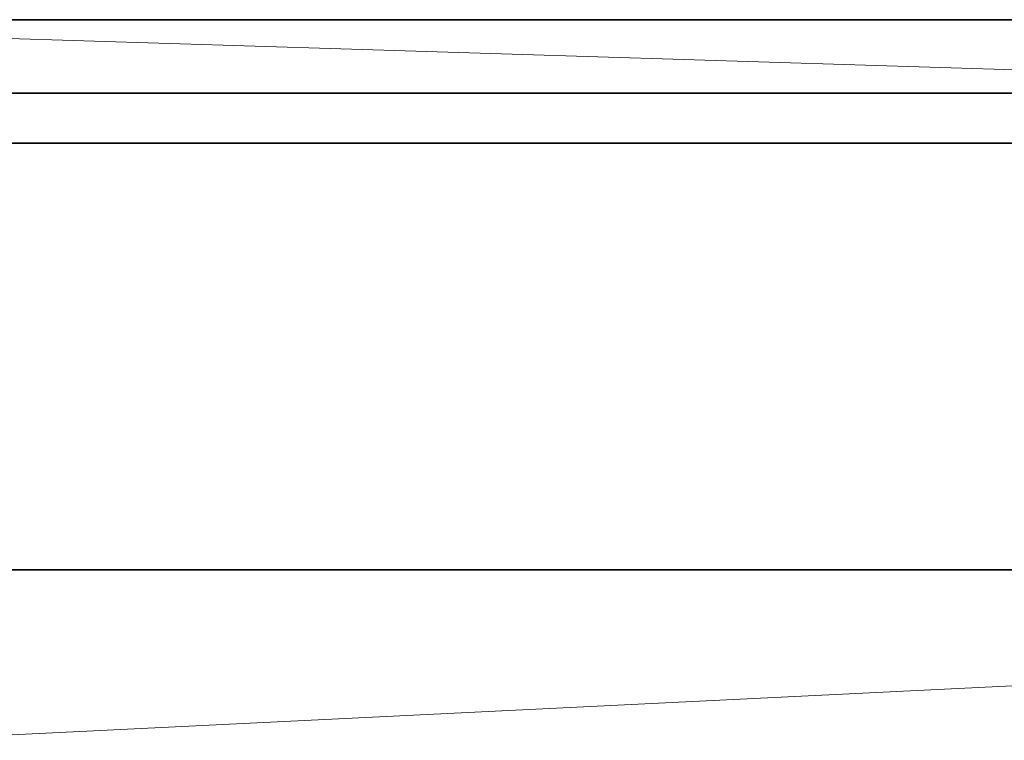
# Model space of a CAD drawing. Header units: inches. Extents: x 0 to 12.9, y 0 to 8.3.
# Tile 18 of 33: x 4.542 to 4.855, y 6.648 to 6.877. Entities that reach past the tile are written whole.
import ezdxf

# ---------------------------------------------------------------- set-up
doc = ezdxf.new("R2010")
doc.units = ezdxf.units.IN
doc.header["$MEASUREMENT"] = 0

# ---------------------------------------------------------------- blocks, each defined once
blk = doc.blocks.new('MODEL_0')
at = {"lineweight": 0}
for p, q in [((5.09645, 6.8536), (4.34811, 6.87689)), ((4.34811, 6.87689), (4.88882, 6.87689)), ((4.34811, 6.87689), (5.09645, 6.8536)), ((5.09645, 6.8536), (3.02969, 6.8536)), ((3.02969, 6.8536), (5.09645, 6.8536)), ((2.52686, 6.8376), (5.60648, 6.83773)), ((5.60648, 6.83773), (2.52686, 6.8376)), ((5.61082, 6.70209), (2.51478, 6.70209)), ((2.51478, 6.70209), (5.61082, 6.70209)), ((5.61082, 6.70209), (4.50403, 6.64796)), ((4.50403, 6.64796), (5.61082, 6.70209))]:
    blk.add_line(p, q, dxfattribs=at).dxf.unprotected_set("ltscale", 0)
at = {"lineweight": 35}
for p, q in [((4.34811, 6.87689), (4.88882, 6.87689)), ((5.09645, 6.8536), (3.02969, 6.8536)), ((5.60648, 6.83773), (2.52686, 6.8376)), ((2.51478, 6.70209), (5.61082, 6.70209))]:
    blk.add_line(p, q, dxfattribs=at)
blk = doc.blocks.new('Page 1')
blk.add_blockref('MODEL_0', (0, 0))

msp = doc.modelspace()

# ---------------------------------------------------------------- block references
msp.add_blockref('Page 1', (0, 0))

doc.saveas('drawing.dxf')
